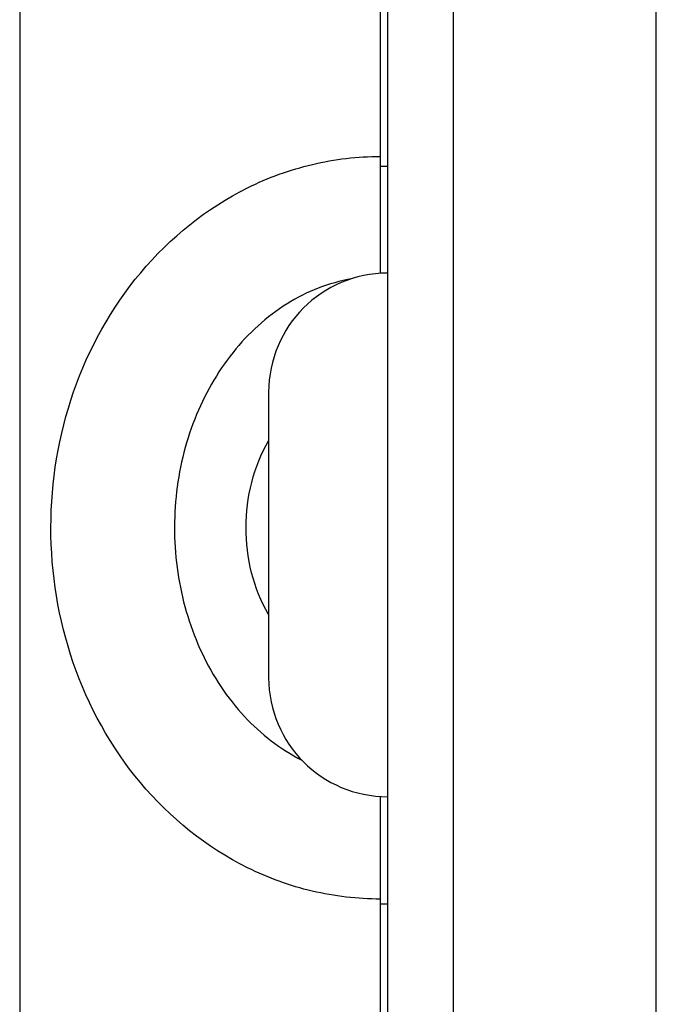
# Model space of a CAD drawing. Header units: inches. Extents: x 0 to 34, y 0 to 22.
# Tile 6 of 34: x 2.6 to 3.1, y 12.1 to 12.9. Entities that reach past the tile are written whole.
import ezdxf

# ---------------------------------------------------------------- set-up
doc = ezdxf.new("R2010")
doc.units = ezdxf.units.IN
doc.header["$LTSCALE"] = 1.87
doc.header["$MEASUREMENT"] = 0
doc.layers.get('0').update_dxf_attribs({"linetype": 'CONTINUOUS'})

msp = doc.modelspace()

# ---------------------------------------------------------------- linework, layer by layer
at = {"color": 7, "linetype": 'CONTINUOUS'}
for p, q in [((3.12463, 6.71625), (3.12463, 15.57452)), ((2.90219, 13.64735), (2.90219, 11.60011)), ((2.59767, 13.59334), (2.59767, 11.66421)), ((2.89628, 12.71231), (2.89628, 13.41703)), ((2.95674, 11.60011), (2.95674, 13.39144)), ((2.89628, 12.80089), (2.90219, 12.80089)), ((2.80376, 12.61389), (2.80376, 12.37766)), ((2.89628, 11.58633), (2.89628, 12.27924)), ((2.89628, 12.19066), (2.90219, 12.19066))]:
    msp.add_line(p, q, dxfattribs=at)
for centre, start, end in [((2.90219, 12.61389), 90, 180), ((2.90219, 12.37766), 180, 270)]:
    msp.add_arc(centre, 0.09843, start, end, dxfattribs=at)
for points, knots in [([(2.89628, 12.19452), (2.87736, 12.19452), (2.83928, 12.19901), (2.76758, 12.22497), (2.6916, 12.28638), (2.63589, 12.38798), (2.61727, 12.50209), (2.63612, 12.61602), (2.69192, 12.71729), (2.76772, 12.77844), (2.8393, 12.80435), (2.87737, 12.80884), (2.89628, 12.80884)], [0, 0, 0, 0, 0.062542, 0.125364, 0.250204, 0.375344, 0.500401, 0.625568, 0.750241, 0.874665, 0.937484, 1, 1, 1, 1]), ([(2.87244, 12.7076), (2.85366, 12.70434), (2.81617, 12.68954), (2.77097, 12.64789), (2.73947, 12.59192), (2.72417, 12.52743), (2.72618, 12.46054), (2.74544, 12.3974), (2.7804, 12.34417), (2.81349, 12.31848), (2.83122, 12.30952)], [0, 0, 0, 0, 0.113837, 0.233839, 0.360555, 0.491912, 0.625072, 0.755793, 0.881341, 1, 1, 1, 1]), ([(2.8035, 12.4299), (2.79128, 12.45147), (2.77874, 12.50186), (2.79138, 12.55221), (2.80361, 12.57367)], [0, 0, 0, 0, 0.501, 1, 1, 1, 1])]:
    msp.add_open_spline(points, degree=3, knots=knots, dxfattribs=at)

doc.saveas('drawing.dxf')
